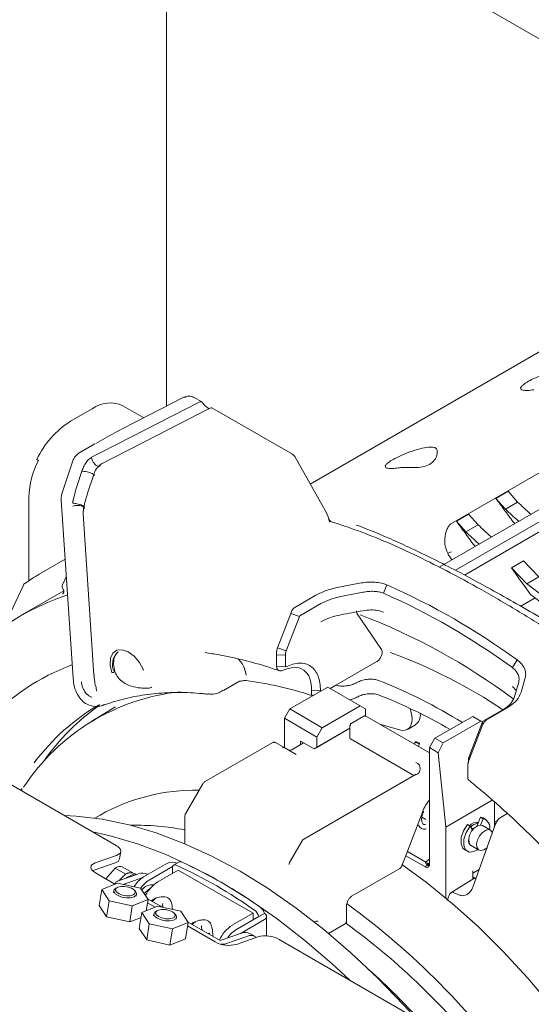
# Model space of a CAD drawing. Header units: millimetres. Extents: x 63 to 559, y 25 to 389.
# Tile 83 of 88: x 435 to 452, y 329 to 361. Entities that reach past the tile are written whole.
import ezdxf

# ---------------------------------------------------------------- set-up
doc = ezdxf.new("R2010")
doc.units = ezdxf.units.MM

msp = doc.modelspace()

# ---------------------------------------------------------------- linework, layer by layer
at = {"color": 7, "linetype": 'Continuous', "lineweight": 15}
for p, q in [((438.507, 368.48), (466.059, 352.575)), ((466.067, 352.57), (438.684, 368.378)), ((439.909, 348.637), (439.909, 367.671)), ((456.401, 352.904), (444.605, 346.095)), ((461.334, 350.605), (448.816, 343.378)), ((449.345, 343.276), (461.687, 350.401)), ((449.22, 344.808), (458.402, 350.108)), ((461.829, 350.156), (449.642, 343.12)), ((440.483, 348.931), (438.885, 348.113)), ((441.062, 348.775), (440.797, 348.928)), ((436.78, 348.145), (437.487, 348.553)), ((439.169, 348.258), (438.487, 348.652)), ((444.024, 347.065), (441.394, 348.583)), ((437.577, 347.408), (437.086, 347.125)), ((435.729, 346.864), (435.676, 346.895)), ((437.467, 346.967), (437.461, 346.964)), ((437.461, 346.964), (437.461, 346.964)), ((445.139, 345.15), (444.099, 346.991)), ((436.827, 346.791), (436.499, 345.778)), ((437.15, 346.513), (437.171, 346.577)), ((437.806, 346.764), (437.807, 346.765)), ((437.807, 346.765), (437.812, 346.768)), ((437.523, 346.374), (437.514, 346.343)), ((435.418, 342.933), (435.418, 345.664)), ((450.669, 345.626), (451.069, 345.857)), ((450.979, 345.275), (450.669, 345.626)), ((451.069, 345.857), (451.379, 345.505)), ((436.471, 345.565), (436.861, 339.747)), ((437.214, 345.351), (437.212, 345.344)), ((451.379, 345.505), (450.979, 345.275)), ((437.189, 345.12), (437.542, 339.853)), ((437.19, 345.195), (437.19, 345.106)), ((449.378, 344.881), (449.779, 345.112)), ((449.779, 345.112), (450.089, 344.76)), ((449.689, 344.53), (449.378, 344.881)), ((450.089, 344.76), (449.689, 344.53)), ((451.289, 344.806), (451.226, 344.866)), ((450.008, 344.053), (449.935, 344.121)), ((436.6, 343.636), (435.75, 343.145)), ((451.177, 343.353), (451.571, 343.581)), ((451.683, 342.829), (451.177, 343.353)), ((451.571, 343.581), (452.076, 343.056)), ((436.639, 343.064), (436.517, 342.804)), ((452.076, 343.056), (451.683, 342.829)), ((435.24, 342.788), (434.816, 341.881)), ((436.52, 342.691), (436.542, 342.65)), ((446.264, 342.86), (445.544, 342.726)), ((446.995, 342.527), (447.111, 342.798)), ((436.556, 342.603), (435.134, 341.782)), ((444.793, 342.46), (444.106, 342.064)), ((445.607, 342.422), (446.324, 342.557)), ((451.951, 342.371), (451.484, 342.101)), ((444.271, 341.79), (444.957, 342.186)), ((443.967, 341.866), (443.535, 340.738)), ((443.822, 340.64), (444.254, 341.769)), ((444.254, 341.769), (443.967, 341.866)), ((446.137, 341.855), (446.933, 340.692)), ((438.324, 340.603), (438.319, 340.601)), ((443.796, 340.51), (443.503, 340.497)), ((443.503, 340.497), (443.503, 340.125)), ((443.822, 340.64), (443.535, 340.738)), ((443.796, 340.138), (443.796, 340.51)), ((443.796, 340.138), (443.503, 340.125)), ((446.779, 340.291), (445.442, 339.519)), ((451.207, 340.096), (451.362, 340.344)), ((441.769, 339.345), (442.299, 339.651)), ((445.256, 339.412), (445.442, 339.519)), ((451.207, 339.477), (451.335, 339.349)), ((451.413, 339.619), (451.277, 339.149)), ((451.493, 339.292), (451.627, 339.764)), ((445.176, 339.458), (443.939, 338.744)), ((444.945, 339.345), (444.652, 339.332)), ((444.652, 339.332), (444.652, 339.186)), ((444.945, 339.325), (444.945, 339.345)), ((446.237, 338.846), (445.176, 339.458)), ((429.866, 339.136), (438.271, 334.284)), ((446.237, 338.846), (445, 338.132)), ((446.414, 338.744), (446.237, 338.846)), ((450.411, 338.424), (451.097, 338.821)), ((438.245, 338.811), (437.473, 338.343)), ((443.762, 338.438), (443.939, 338.744)), ((443.939, 338.744), (445, 338.132)), ((446.357, 338.508), (445.945, 338.27)), ((446.414, 338.512), (446.414, 338.744)), ((448.5, 337.313), (446.44, 338.502)), ((449.914, 338.499), (448.677, 337.785)), ((450.179, 338.346), (449.914, 338.499)), ((450.932, 338.737), (450.246, 338.34)), ((443.762, 338.438), (443.762, 337.478)), ((444.823, 337.825), (443.762, 338.438)), ((445.904, 338.193), (445.904, 337.784)), ((446.876, 338.25), (447.516, 338.063)), ((447.778, 338.077), (448.043, 338.23)), ((448.942, 337.632), (450.179, 338.346)), ((450.229, 338.32), (449.797, 337.191)), ((449.812, 337.114), (450.243, 338.243)), ((450.229, 338.318), (450.179, 338.346)), ((450.229, 338.32), (450.243, 338.243)), ((445.904, 338.113), (444.735, 337.438)), ((445, 338.132), (444.823, 337.825)), ((444.823, 337.489), (445.904, 338.113)), ((443.382, 337.643), (441.158, 336.359)), ((443.47, 337.647), (443.753, 337.484)), ((444.002, 337.412), (444.39, 337.637)), ((444.735, 337.438), (444.293, 337.693)), ((444.293, 337.693), (444.293, 337.58)), ((444.823, 337.825), (444.823, 337.489)), ((445.919, 337.764), (447.99, 336.568)), ((448.035, 337.67), (448.007, 337.598)), ((448.138, 337.522), (448.175, 337.616)), ((448.5, 337.479), (448.677, 337.785)), ((448.677, 337.785), (448.942, 337.632)), ((448.942, 337.632), (448.787, 337.313)), ((443.753, 337.484), (444.143, 337.259)), ((444.735, 337.438), (444.823, 337.489)), ((448.5, 333.621), (448.5, 337.479)), ((448.787, 337.313), (448.5, 337.479)), ((449.03, 334.883), (448.787, 337.313)), ((449.749, 336.519), (449.749, 336.891)), ((449.775, 337.108), (449.759, 336.955)), ((449.797, 337.191), (449.812, 337.114)), ((448.068, 336.613), (444.393, 334.492)), ((441.102, 336.301), (440.535, 335.319)), ((449.75, 336.51), (449.747, 336.484)), ((450.552, 335.761), (449.03, 334.883)), ((450.621, 335.7), (450.621, 334.884)), ((447.597, 333.616), (448.286, 335.391)), ((451.04, 335.33), (450.807, 335.185)), ((437.741, 335.276), (437.571, 335.178)), ((440.513, 335.242), (440.513, 334.339)), ((448.25, 335.21), (448.385, 335.132)), ((449.826, 334.912), (449.737, 334.963)), ((449.918, 332.925), (450.658, 334.988)), ((450.087, 335.015), (450.032, 335.047)), ((450.162, 335.208), (450.047, 334.914)), ((450.25, 335.157), (450.162, 335.208)), ((450.249, 335.181), (450.162, 335.208)), ((450.25, 335.157), (450.169, 334.949)), ((450.338, 335.13), (450.249, 335.181)), ((450.717, 335.095), (450.621, 335.039)), ((450.654, 335.001), (450.621, 335.001)), ((449.03, 334.883), (449.03, 332.567)), ((449.91, 334.792), (449.826, 334.912)), ((450.49, 334.782), (450.232, 334.931)), ((444.337, 334.434), (443.929, 333.728)), ((449.773, 334.457), (449.78, 334.462)), ((449.817, 334.32), (449.811, 334.32)), ((449.811, 334.32), (449.82, 334.32)), ((438.381, 333.844), (438.419, 334.085)), ((448.38, 333.742), (447.781, 334.088)), ((449.649, 334.142), (449.738, 334.091)), ((449.857, 334.282), (450.115, 334.133)), ((438.241, 333.716), (437.547, 333.472)), ((438.278, 333.958), (437.584, 333.714)), ((439.166, 333.256), (439.926, 333.695)), ((440.317, 333.736), (440.14, 333.634)), ((447.726, 333.947), (448.401, 333.558)), ((448.5, 333.85), (448.378, 333.742)), ((448.481, 333.683), (448.433, 333.641)), ((437.547, 333.472), (437.502, 333.453)), ((437.591, 333.388), (438.229, 333.019)), ((437.93, 333.192), (438.233, 333.544)), ((438.233, 333.544), (438.585, 333.341)), ((438.309, 333.111), (439.003, 333.354)), ((438.811, 333.388), (438.463, 333.589)), ((438.93, 333.329), (438.864, 333.367)), ((439.343, 333.154), (440.103, 333.593)), ((439.626, 333.093), (440.297, 333.48)), ((440.103, 333.368), (440.103, 333.593)), ((442.737, 332.072), (440.297, 333.48)), ((445.979, 332.638), (447.53, 333.533)), ((448.443, 333.604), (448.433, 333.641)), ((448.443, 333.604), (448.491, 333.646)), ((448.487, 333.628), (448.5, 333.621)), ((448.49, 333.641), (448.5, 333.65)), ((449.914, 333.373), (450.121, 333.492)), ((449.914, 333.179), (449.914, 333.457)), ((437.797, 332.848), (438.312, 333.052)), ((438.239, 333.047), (438.235, 333.022)), ((438.312, 333.052), (439.068, 332.887)), ((439.135, 333.237), (438.496, 333.012)), ((438.636, 333.244), (438.595, 333.211)), ((438.85, 333.301), (438.728, 333.258)), ((439.297, 333.332), (439.276, 333.344)), ((449.95, 333.201), (449.201, 332.738)), ((450.014, 333.196), (449.914, 333.253)), ((437.716, 332.32), (437.797, 332.848)), ((438.039, 332.478), (437.797, 332.848)), ((438.193, 332.806), (438.183, 332.74)), ((438.306, 332.91), (438.258, 332.884)), ((438.895, 332.786), (438.858, 332.825)), ((439.068, 332.887), (439.309, 332.517)), ((449.287, 332.747), (449.476, 332.663)), ((437.957, 331.95), (438.039, 332.478)), ((438.795, 332.313), (438.039, 332.478)), ((439.309, 332.517), (438.795, 332.313)), ((438.924, 332.625), (438.934, 332.691)), ((439.253, 332.151), (439.309, 332.517)), ((439.778, 332.263), (439.292, 332.543)), ((439.292, 332.406), (439.537, 332.264)), ((449.078, 332.486), (449.141, 332.66)), ((437.957, 331.95), (437.716, 332.32)), ((438.713, 331.785), (438.795, 332.313)), ((439.024, 331.565), (439.106, 332.092)), ((439.106, 332.092), (439.62, 332.297)), ((439.347, 331.723), (439.106, 332.092)), ((439.614, 332.155), (439.567, 332.129)), ((439.62, 332.297), (440.376, 332.132)), ((440.203, 332.03), (440.166, 332.069)), ((440.376, 332.132), (440.617, 331.762)), ((442.065, 331.684), (442.737, 332.072)), ((442.737, 331.848), (442.737, 332.072)), ((443.108, 332.062), (442.931, 331.96)), ((445.792, 331.792), (445.792, 332.314)), ((438.713, 331.785), (437.957, 331.95)), ((439.081, 331.931), (438.713, 331.785)), ((439.501, 332.05), (439.491, 331.984)), ((440.617, 331.762), (440.103, 331.557)), ((440.232, 331.87), (440.242, 331.936)), ((440.536, 331.234), (440.617, 331.762)), ((441.668, 331.172), (440.601, 331.788)), ((442.171, 331.521), (442.931, 331.96)), ((442.348, 331.419), (443.108, 331.858)), ((443.181, 331.326), (443.181, 331.96)), ((444.742, 331.781), (444.76, 331.791)), ((439.265, 331.195), (439.024, 331.565)), ((439.265, 331.195), (439.347, 331.723)), ((440.103, 331.557), (439.347, 331.723)), ((440.021, 331.029), (440.103, 331.557)), ((440.6, 331.651), (441.498, 331.133)), ((442.362, 331.415), (441.668, 331.172)), ((442.348, 331.419), (442.317, 331.4)), ((445.202, 331.409), (445.724, 331.711)), ((440.021, 331.029), (439.265, 331.195)), ((440.536, 331.234), (440.021, 331.029)), ((441.844, 331.07), (442.538, 331.313)), ((442.198, 331.05), (442.892, 331.294)), ((442.811, 331.303), (442.635, 331.405)), ((443.592, 331.212), (452.723, 325.941))]:
    msp.add_line(p, q, dxfattribs=at)
at = {"color": 7, "linetype": 'Continuous', "lineweight": 15, "flags": 128}
for points in [[(437.467, 346.967), (437.816, 347.146), (439.216, 347.863), (440.106, 348.319), (440.997, 348.775)], [(441.343, 348.576), (440.993, 348.397), (439.594, 347.68), (437.812, 346.768)], [(437.15, 346.513), (437, 346.05), (436.967, 345.946)], [(437.317, 345.736), (437.346, 345.824), (437.514, 346.343)], [(451.177, 343.353), (451.384, 343.064), (451.487, 342.92), (451.59, 342.775), (451.797, 342.486)], [(435.281, 342.838), (435.281, 342.839), (435.287, 342.842)], [(439.166, 340.018), (439.028, 340.261), (438.852, 340.467), (438.656, 340.612), (438.462, 340.681), (438.29, 340.666), (438.16, 340.57), (438.085, 340.402), (438.073, 340.18), (438.127, 339.93)], [(438.228, 339.959), (438.177, 340.214), (438.202, 340.433), (438.297, 340.584), (438.337, 340.611)], [(439.166, 340.018), (439.158, 340.017), (439.153, 340.016), (439.151, 340.018), (439.151, 340.02), (439.153, 340.023), (439.158, 340.028), (439.161, 340.03)], [(447.516, 338.063), (447.612, 338.043), (447.701, 338.048), (447.779, 338.078), (447.843, 338.132), (447.891, 338.207), (447.922, 338.301), (447.933, 338.41), (447.925, 338.532)], [(447.925, 338.532), (447.896, 338.667), (447.865, 338.761)], [(448.059, 337.647), (448.082, 337.635), (448.11, 337.624), (448.136, 337.616), (448.158, 337.612), (448.171, 337.613), (448.175, 337.618), (448.167, 337.627), (448.151, 337.639), (448.127, 337.651), (448.1, 337.662), (448.073, 337.67), (448.052, 337.673), (448.038, 337.673), (448.035, 337.667), (448.042, 337.658), (448.059, 337.647)], [(436.585, 335.266), (436.96, 335.245), (437.814, 335.141), (438.688, 334.957), (439.579, 334.693), (440.483, 334.351), (441.396, 333.933), (442.313, 333.44), (443.23, 332.874), (444.142, 332.239), (445.046, 331.537), (445.937, 330.772), (446.812, 329.947), (447.665, 329.065), (448.056, 328.635)], [(449.737, 334.963), (449.61, 334.76), (449.537, 334.541), (449.531, 334.341), (449.591, 334.193), (449.649, 334.142)], [(437.502, 334.728), (438.069, 334.6), (438.961, 334.336), (439.865, 333.994), (440.777, 333.576), (441.694, 333.082), (442.611, 332.517), (443.523, 331.882), (444.427, 331.18), (445.319, 330.415), (445.886, 329.888)], [(449.826, 334.912), (449.699, 334.709), (449.626, 334.49), (449.619, 334.29), (449.679, 334.142), (449.797, 334.068), (449.953, 334.082), (450.085, 334.151)], [(449.857, 334.282), (449.84, 334.294), (449.791, 334.371), (449.781, 334.484), (449.811, 334.616), (449.877, 334.746), (449.968, 334.855), (450.071, 334.926), (450.17, 334.949), (450.232, 334.931)], [(450.098, 334.145), (450.049, 334.222), (450.039, 334.335), (450.069, 334.467), (450.135, 334.597), (450.226, 334.706), (450.329, 334.777), (450.428, 334.8), (450.508, 334.77), (450.556, 334.696)], [(438.278, 333.958), (438.339, 333.985), (438.384, 334.02), (438.411, 334.06), (438.42, 334.104), (438.409, 334.15), (438.38, 334.196), (438.334, 334.241), (438.271, 334.284)], [(450.383, 334.211), (450.38, 334.209), (450.277, 334.138), (450.178, 334.115), (450.098, 334.145)], [(437.591, 333.388), (437.528, 333.43), (437.482, 333.475), (437.453, 333.522), (437.442, 333.568), (437.451, 333.612), (437.478, 333.652), (437.523, 333.686), (437.584, 333.714)], [(448.481, 333.683), (448.465, 333.69), (448.446, 333.687), (448.425, 333.674), (448.406, 333.653), (448.393, 333.627), (448.386, 333.6), (448.387, 333.577), (448.396, 333.561), (448.412, 333.554), (448.432, 333.558), (448.453, 333.572), (448.471, 333.594), (448.484, 333.62), (448.491, 333.646)], [(458.518, 315.263), (458.409, 316.068), (458.211, 317.166), (457.952, 318.279), (457.634, 319.402), (457.259, 320.53), (456.828, 321.657), (456.345, 322.777), (455.811, 323.884), (455.229, 324.972), (454.601, 326.037), (453.932, 327.072), (453.225, 328.073), (452.483, 329.034), (451.709, 329.951), (450.909, 330.818), (450.086, 331.632), (449.244, 332.388), (448.387, 333.082), (447.598, 333.657)], [(438.309, 333.111), (438.278, 333.097), (438.256, 333.079), (438.242, 333.06), (438.238, 333.038), (438.24, 333.024)], [(438.53, 333.305), (438.383, 333.162), (438.356, 333.127)], [(438.921, 333.326), (438.791, 333.322), (438.636, 333.244)], [(438.895, 332.786), (438.933, 332.721), (438.919, 332.656), (438.852, 332.604), (438.74, 332.575), (438.601, 332.572), (438.457, 332.596), (438.329, 332.643), (438.237, 332.706), (438.194, 332.776), (438.208, 332.841), (438.258, 332.884)], [(438.662, 332.924), (438.537, 332.945), (438.417, 332.942), (438.321, 332.917), (438.262, 332.873), (438.25, 332.816), (438.287, 332.756), (438.367, 332.701), (438.478, 332.66), (438.603, 332.64), (438.723, 332.642), (438.82, 332.668), (438.879, 332.712), (438.891, 332.769), (438.854, 332.829), (438.774, 332.884), (438.662, 332.924)], [(439.377, 332.878), (439.325, 332.844), (439.184, 332.708)], [(440.203, 332.03), (440.213, 332.019), (440.243, 331.95), (440.216, 331.887), (440.137, 331.84), (440.017, 331.817), (439.875, 331.82), (439.733, 331.85), (439.611, 331.902), (439.53, 331.967), (439.5, 332.037), (439.527, 332.1), (439.567, 332.129)], [(440.104, 332.116), (439.999, 332.161), (439.875, 332.187), (439.752, 332.19), (439.649, 332.17), (439.58, 332.129), (439.556, 332.075), (439.582, 332.015), (439.653, 331.958), (439.758, 331.913), (439.881, 331.887), (440.004, 331.884), (440.108, 331.905), (440.177, 331.945), (440.2, 331.999), (440.175, 332.06), (440.104, 332.116)]]:
    msp.add_lwpolyline(points, dxfattribs=at)
at = {"color": 7, "linetype": 'Continuous', "lineweight": 15}
for centre, radius, start, end in [((440.508, 348.872), 0.0636, 54.6684, 112.9958), ((438.07, 347.761), 0.983, 64.9308, 126.3797), ((438.369, 345.628), 2.976, 122.2756, 154.8111), ((438.194, 345.587), 2.777, 152.6096, 178.394), ((440.116, 335.966), 8.402, 121.3079, 125.08), ((435.352, 342.736), 0.125, 125.0772, 154.9642), ((436.63, 342.751), 0.125, 154.8978, 180), ((436.63, 342.751), 0.125, 180, 208.8449), ((437.896, 321.926), 22.816, 53.8282, 66.1772), ((439.341, 334.492), 8.411, 108.4553, 146.0096), ((437.864, 321.847), 22.606, 53.8282, 66.1772), ((438.782, 322.318), 20.878, 53.4104, 69.084), ((438.694, 340.203), 0.547, 133.3089, 207.6188), ((440.955, 323.735), 17.984, 56.3464, 69.6253), ((439.467, 333.19), 7.478, 110.6415, 136.7285), ((438.118, 340.15), 0.221, 272.1412, 299.7133), ((440.984, 327.945), 11.824, 71.9291, 82.5755), ((440.363, 323.383), 17.534, 58.3124, 68.3288), ((441.089, 332.358), 6.986, 95.9383, 146.7455), ((440.789, 323.72), 16.622, 59.7078, 68.6594), ((441.332, 332.706), 7.159, 120.2431, 143.2656), ((441.93, 332.86), 7.329, 124.9828, 145.1735), ((447.811, 338.545), 0.391, 306.4299, 7.9597), ((445.929, 337.787), 0.0251, 185.6982, 245.624), ((443.727, 337.427), 0.0629, 65.6863, 125.6198), ((443.939, 337.521), 0.125, 260.4829, 300), ((447.98, 336.795), 0.218, 290.7835, 69.2167), ((440.845, 329.749), 6.339, 88.7976, 119.3214), ((449.542, 334.897), 1.359, 140.0578, 158.7603), ((450.04, 334.758), 0.285, 78.7665, 144.6108), ((450.091, 334.693), 0.31, 91.6143, 142.116), ((450.185, 334.879), 0.286, 343.9333, 76.8668), ((438.928, 326.609), 8.335, 79.0434, 91.2463), ((450.068, 334.643), 0.243, 109.3491, 135.4532), ((449.961, 334.439), 0.19, 174.5299, 234.1581), ((438.206, 333.895), 0.183, 280.9754, 343.5671), ((440.104, 333.349), 0.389, 66.0898, 117.1989), ((440.367, 333.635), 0.113, 61.1265, 116.4768), ((434.201, 320.02), 15.059, 54.4064, 65.599), ((438.741, 333.096), 0.297, 65.704, 135.4542), ((439.129, 333.067), 0.314, 62.0204, 113.6674), ((440.192, 333.547), 0.1, 58.0651, 152.985), ((434.024, 319.918), 15.059, 54.4064, 65.599), ((448.38, 333.607), 0.063, 357.635, 32.7776), ((439.642, 332.493), 0.899, 121.9383, 150.6882), ((439.806, 332.406), 0.879, 121.7879, 146.973), ((440.23, 332.143), 1.125, 122.4771, 152.6515), ((439.451, 332.558), 0.439, 84.5656, 141.8449), ((431.139, 312.301), 24.867, 35.3687, 53.875), ((442.547, 331.843), 0.402, 16.8878, 52.9534), ((442.724, 331.945), 0.402, 16.8878, 52.9534), ((443.069, 331.96), 0.109, 290.7834, 69.2178), ((432.346, 313.264), 22.838, 37.9464, 54.0109), ((442.679, 330.723), 1.14, 122.5878, 155.9294), ((442.634, 330.774), 0.878, 121.7794, 146.7807), ((442.487, 331.128), 0.314, 62.0204, 113.6674), ((441.95, 331.959), 0.942, 241.3265, 285.2817), ((442.663, 331.035), 0.305, 52.8867, 114.1688), ((443.14, 330.385), 0.942, 61.3265, 105.2819), ((441.73, 331.445), 0.393, 264.5744, 286.9822), ((429.872, 311.818), 24.822, 42.3696, 47.8097)]:
    msp.add_arc(centre, radius, start, end, dxfattribs=at)
for centre, major_axis, ratio, start_param, end_param in [((445.155, 344.612), (-0.075, 0.591), 0.196998, 5.087864, 5.833932), ((452.61, 323.87), (40.576, 5.685), 0.460313, 1.661613, 1.679488), ((451.399, 323.171), (31.223, 1.871), 0.533172, 1.754173, 1.756579), ((450.014, 333.094), (-0.063, 0.108), 0.577206, 5.498021, 6.300635), ((445.724, 331.855), (0.088, 0.153), 0.577335, 3.92695, 4.46372), ((445.742, 331.763), (0.0354, 0.0612), 0.577335, 5.107221, 5.497828)]:
    msp.add_ellipse(centre, major_axis=major_axis, ratio=ratio, start_param=start_param, end_param=end_param, dxfattribs=at)
for points, knots in [([(453.068, 349.844), (453.043, 349.847), (452.963, 349.855), (452.761, 349.834), (452.454, 349.758), (452.124, 349.641), (451.841, 349.512), (451.64, 349.398), (451.518, 349.304), (451.464, 349.229), (451.481, 349.188), (451.547, 349.154), (451.669, 349.142), (451.839, 349.165), (451.906, 349.174)], [0, 0, 0, 0, 0.045565, 0.150369, 0.260251, 0.365421, 0.456632, 0.534318, 0.606747, 0.682164, 0.766336, 0.794734, 0.918749, 1, 1, 1, 1]), ([(440.68, 348.963), (440.669, 348.965), (440.626, 348.97), (440.555, 348.962), (440.507, 348.939), (440.485, 348.928)], [0, 0, 0, 0, 0.171048, 0.622892, 1, 1, 1, 1]), ([(440.797, 348.928), (440.787, 348.933), (440.752, 348.952), (440.711, 348.959), (440.681, 348.965)], [0, 0, 0, 0, 0.263986, 1, 1, 1, 1]), ([(441.096, 348.742), (441.088, 348.751), (441.073, 348.77), (441.046, 348.784), (441.02, 348.785), (441.004, 348.778), (440.997, 348.775)], [0, 0, 0, 0, 0.269482, 0.539271, 0.804107, 1, 1, 1, 1]), ([(441.306, 348.557), (441.3, 348.559), (441.278, 348.568), (441.231, 348.601), (441.172, 348.652), (441.126, 348.701), (441.103, 348.732), (441.096, 348.742)], [0, 0, 0, 0, 0.093943, 0.348889, 0.602203, 0.867032, 1, 1, 1, 1]), ([(441.343, 348.576), (441.352, 348.58), (441.371, 348.587), (441.389, 348.587), (441.393, 348.583), (441.394, 348.582)], [0, 0, 0, 0, 0.444677, 0.889615, 1, 1, 1, 1]), ([(438.885, 348.113), (438.663, 347.998), (438.224, 347.772), (437.805, 347.535), (437.599, 347.418)], [0, 0, 0, 0, 0.50777, 1, 1, 1, 1]), ([(448.648, 347.293), (448.624, 347.296), (448.543, 347.304), (448.342, 347.283), (448.034, 347.207), (447.705, 347.09), (447.422, 346.961), (447.221, 346.847), (447.098, 346.753), (447.045, 346.677), (447.061, 346.636), (447.128, 346.603), (447.25, 346.591), (447.419, 346.614), (447.486, 346.622)], [0, 0, 0, 0, 0.045565, 0.150369, 0.260251, 0.365421, 0.456631, 0.534318, 0.606747, 0.682164, 0.766336, 0.794734, 0.918749, 1, 1, 1, 1]), ([(448.648, 347.293), (448.677, 347.281), (448.734, 347.257), (448.765, 347.144), (448.742, 346.996), (448.643, 346.831), (448.459, 346.699), (448.212, 346.637), (447.952, 346.63), (447.713, 346.637), (447.565, 346.634), (447.499, 346.624), (447.486, 346.622)], [0, 0, 0, 0, 0.09384, 0.187457, 0.286561, 0.405676, 0.535796, 0.659136, 0.786322, 0.88794, 0.977851, 1, 1, 1, 1]), ([(437.086, 347.125), (437.055, 347.104), (436.977, 347.051), (436.884, 346.934), (436.844, 346.834), (436.827, 346.791)], [0, 0, 0, 0, 0.264825, 0.679072, 1, 1, 1, 1]), ([(437.171, 346.577), (437.192, 346.629), (437.234, 346.734), (437.337, 346.874), (437.419, 346.933), (437.461, 346.964)], [0, 0, 0, 0, 0.325084, 0.650637, 1, 1, 1, 1]), ([(437.755, 346.689), (437.741, 346.682), (437.709, 346.667), (437.644, 346.685), (437.575, 346.735), (437.517, 346.807), (437.477, 346.888), (437.466, 346.939), (437.461, 346.964)], [0, 0, 0, 0, 0.144732, 0.326331, 0.507933, 0.689579, 0.844781, 1, 1, 1, 1]), ([(444.099, 346.99), (444.099, 346.991), (444.092, 347.01), (444.065, 347.037), (444.037, 347.056), (444.024, 347.065)], [0, 0, 0, 0, 0.038682, 0.561246, 1, 1, 1, 1]), ([(437.806, 346.764), (437.767, 346.736), (437.69, 346.68), (437.587, 346.541), (437.545, 346.432), (437.523, 346.374)], [0, 0, 0, 0, 0.322067, 0.645092, 1, 1, 1, 1]), ([(437.15, 346.513), (437.174, 346.512), (437.223, 346.511), (437.317, 346.493), (437.411, 346.467), (437.494, 346.434), (437.548, 346.4), (437.569, 346.378), (437.564, 346.37), (437.563, 346.369)], [0, 0, 0, 0, 0.16068, 0.321167, 0.486109, 0.650845, 0.815576, 0.980521, 1, 1, 1, 1]), ([(436.967, 345.946), (436.952, 345.899), (436.913, 345.771), (436.883, 345.643), (436.864, 345.562)], [0, 0, 0, 0, 0.367128, 1, 1, 1, 1]), ([(436.499, 345.778), (436.489, 345.743), (436.47, 345.671), (436.47, 345.601), (436.471, 345.565)], [0, 0, 0, 0, 0.4844539, 1, 1, 1, 1]), ([(437.212, 345.351), (437.224, 345.398), (437.254, 345.525), (437.293, 345.654), (437.317, 345.736)], [0, 0, 0, 0, 0.365588, 1, 1, 1, 1]), ([(451.226, 344.866), (451.177, 344.933), (451.082, 345.062), (450.942, 345.253), (450.805, 345.439), (450.714, 345.564), (450.669, 345.626)], [0, 0, 0, 0, 0.26395, 0.509349, 0.754749, 1, 1, 1, 1]), ([(436.854, 345.372), (436.875, 345.378), (436.916, 345.391), (436.995, 345.399), (437.083, 345.394), (437.165, 345.368), (437.221, 345.329), (437.228, 345.296), (437.232, 345.281)], [0, 0, 0, 0, 0.132393, 0.264778, 0.453291, 0.641782, 0.830267, 1, 1, 1, 1]), ([(436.864, 345.562), (436.862, 345.551), (436.858, 345.533), (436.856, 345.511), (436.855, 345.496), (436.855, 345.486), (436.856, 345.479), (436.857, 345.473), (436.858, 345.47), (436.859, 345.468), (436.86, 345.467), (436.861, 345.467), (436.861, 345.467)], [0, 0, 0, 0, 0.31496, 0.530621, 0.678638, 0.780467, 0.850806, 0.89969, 0.950229, 0.970644, 0.988103, 1, 1, 1, 1]), ([(437.231, 345.329), (437.232, 345.33), (437.24, 345.338), (437.216, 345.362), (437.164, 345.396), (437.081, 345.428), (436.995, 345.45), (436.919, 345.463), (436.881, 345.465), (436.861, 345.467)], [0, 0, 0, 0, 0.016881, 0.20041, 0.383493, 0.566583, 0.750111, 0.874928, 1, 1, 1, 1]), ([(437.198, 345.209), (437.198, 345.209), (437.199, 345.223), (437.2, 345.251), (437.204, 345.282), (437.207, 345.301), (437.208, 345.304), (437.208, 345.304)], [0, 0, 0, 0, 0.019491, 0.428724, 0.907014, 0.999844, 1, 1, 1, 1]), ([(451.412, 344.877), (451.405, 344.883), (451.256, 345.014), (451.114, 345.147), (450.979, 345.275)], [0, 0, 0, 0, 0.0464906, 1, 1, 1, 1]), ([(451.81, 345.107), (451.803, 345.113), (451.655, 345.244), (451.513, 345.378), (451.379, 345.505)], [0, 0, 0, 0, 0.046448, 1, 1, 1, 1]), ([(437.198, 345.209), (437.195, 345.206), (437.189, 345.202), (437.189, 345.197), (437.189, 345.195)], [0, 0, 0, 0, 0.690218, 1, 1, 1, 1]), ([(445.297, 344.861), (445.285, 344.867), (445.264, 344.877), (445.234, 344.912), (445.213, 344.949), (445.205, 344.973), (445.201, 344.984)], [0, 0, 0, 0, 0.3265419, 0.6168314, 0.8236373, 1, 1, 1, 1]), ([(455.854, 338.953), (455.754, 339.028), (455.166, 339.464), (454.153, 340.165), (452.831, 341.048), (451.579, 341.836), (450.355, 342.559), (449.196, 343.195), (448.119, 343.738), (447.116, 344.194), (446.166, 344.579), (445.586, 344.767), (445.297, 344.861)], [0, 0, 0, 0, 0.024791, 0.145552, 0.253085, 0.360615, 0.47128, 0.581945, 0.685127, 0.788312, 0.894154, 1, 1, 1, 1]), ([(456.224, 339.164), (456.186, 339.189), (455.816, 339.435), (455.127, 339.879), (454.165, 340.49), (453.23, 341.068), (452.323, 341.614), (451.445, 342.126), (450.599, 342.605), (449.786, 343.048), (449.008, 343.455), (448.266, 343.824), (447.561, 344.156), (446.894, 344.448), (446.419, 344.639), (446.166, 344.734), (446.111, 344.754)], [0, 0, 0, 0, 0.0091762, 0.0900339, 0.1702736, 0.2500584, 0.3295593, 0.4089536, 0.4884167, 0.5680823, 0.6481434, 0.7288013, 0.8102687, 0.8927776, 0.9765914, 1, 1, 1, 1]), ([(449.126, 343.769), (449.085, 343.855), (448.992, 344.047), (448.994, 344.358), (449.057, 344.601), (449.137, 344.745), (449.195, 344.788), (449.22, 344.808)], [0, 0, 0, 0, 0.254461, 0.567399, 0.787534, 0.906577, 1, 1, 1, 1]), ([(449.935, 344.121), (449.886, 344.188), (449.792, 344.317), (449.651, 344.508), (449.515, 344.694), (449.424, 344.819), (449.378, 344.881)], [0, 0, 0, 0, 0.2639504, 0.5093496, 0.7547489, 1, 1, 1, 1]), ([(450.52, 344.362), (450.513, 344.368), (450.364, 344.499), (450.223, 344.633), (450.089, 344.76)], [0, 0, 0, 0, 0.046448, 1, 1, 1, 1]), ([(450.122, 344.132), (450.115, 344.138), (449.966, 344.269), (449.824, 344.402), (449.689, 344.53)], [0, 0, 0, 0, 0.0464906, 1, 1, 1, 1]), ([(449.113, 343.834), (449.145, 343.851), (449.177, 343.868), (449.22, 343.877), (449.22, 343.877)], [0, 0, 0, 0, 0.985409, 1, 1, 1, 1]), ([(449.239, 343.622), (449.222, 343.64), (449.182, 343.681), (449.146, 343.737), (449.126, 343.769)], [0, 0, 0, 0, 0.428154, 1, 1, 1, 1]), ([(445.544, 342.726), (445.404, 342.694), (445.124, 342.629), (444.903, 342.517), (444.793, 342.46)], [0, 0, 0, 0, 0.499242, 1, 1, 1, 1]), ([(447.111, 342.798), (447.053, 342.819), (446.937, 342.862), (446.723, 342.89), (446.494, 342.893), (446.341, 342.871), (446.264, 342.86)], [0, 0, 0, 0, 0.2500879, 0.5006129, 0.7504833, 1, 1, 1, 1]), ([(454.338, 340.991), (453.829, 341.316), (452.901, 341.908), (452.062, 342.542), (451.683, 342.829)], [0, 0, 0, 0, 0.548505, 1, 1, 1, 1]), ([(436.541, 342.65), (436.547, 342.639), (436.558, 342.616), (436.559, 342.579), (436.551, 342.547), (436.539, 342.525), (436.528, 342.511), (436.522, 342.504), (436.519, 342.502), (436.519, 342.502), (436.519, 342.502)], [0, 0, 0, 0, 0.18897, 0.389513, 0.554154, 0.691806, 0.798067, 0.877928, 0.957031, 1, 1, 1, 1]), ([(444.957, 342.186), (445.053, 342.235), (445.245, 342.333), (445.487, 342.392), (445.607, 342.422)], [0, 0, 0, 0, 0.500936, 1, 1, 1, 1]), ([(446.324, 342.557), (446.385, 342.567), (446.507, 342.587), (446.658, 342.59), (446.746, 342.583), (446.802, 342.577), (446.883, 342.565), (446.949, 342.543), (446.995, 342.527)], [0, 0, 0, 0, 0.2498058, 0.4997134, 0.6247831, 0.6379332, 0.7504495, 1, 1, 1, 1]), ([(454.109, 340.839), (453.805, 341.032), (452.981, 341.556), (452.255, 342.126), (451.797, 342.486)], [0, 0, 0, 0, 0.368932, 1, 1, 1, 1]), ([(444.106, 342.064), (444.091, 342.054), (444.06, 342.033), (444.021, 341.986), (443.988, 341.93), (443.974, 341.888), (443.967, 341.866)], [0, 0, 0, 0, 0.247784, 0.501414, 0.739931, 1, 1, 1, 1]), ([(444.254, 341.769), (444.255, 341.771), (444.257, 341.775), (444.261, 341.781), (444.266, 341.786), (444.269, 341.789), (444.271, 341.79)], [0, 0, 0, 0, 0.249366, 0.500426, 0.750435, 1, 1, 1, 1]), ([(444.957, 341.591), (445.065, 341.645), (445.258, 341.742), (445.5, 341.797), (445.607, 341.821)], [0, 0, 0, 0, 0.55711, 1, 1, 1, 1]), ([(446.113, 341.945), (446.115, 341.923), (446.118, 341.888), (446.132, 341.864), (446.137, 341.855)], [0, 0, 0, 0, 0.653017, 1, 1, 1, 1]), ([(446.324, 341.955), (446.409, 341.967), (446.578, 341.989), (446.816, 341.97), (446.938, 341.928), (446.995, 341.908)], [0, 0, 0, 0, 0.347035, 0.693971, 1, 1, 1, 1]), ([(441.172, 340.586), (441.323, 340.562), (441.764, 340.495), (442.493, 340.333), (443.159, 340.14), (443.529, 340.014), (443.613, 339.986)], [0, 0, 0, 0, 0.190747, 0.555042, 0.899636, 1, 1, 1, 1]), ([(443.535, 340.738), (443.524, 340.696), (443.501, 340.613), (443.502, 340.536), (443.503, 340.497)], [0, 0, 0, 0, 0.498663, 1, 1, 1, 1]), ([(443.796, 340.51), (443.797, 340.531), (443.8, 340.572), (443.815, 340.617), (443.822, 340.64)], [0, 0, 0, 0, 0.50178, 1, 1, 1, 1]), ([(446.933, 340.692), (446.941, 340.675), (446.958, 340.641), (446.957, 340.568), (446.937, 340.488), (446.898, 340.409), (446.846, 340.341), (446.804, 340.306), (446.782, 340.293), (446.779, 340.291)], [0, 0, 0, 0, 0.164937, 0.329826, 0.495664, 0.660531, 0.822523, 0.981067, 1, 1, 1, 1]), ([(442.519, 339.847), (442.479, 339.997), (442.423, 340.209), (442.293, 340.337), (442.256, 340.374)], [0, 0, 0, 0, 0.708417, 1, 1, 1, 1]), ([(443.503, 340.125), (443.509, 340.1), (443.521, 340.048), (443.569, 339.999), (443.63, 339.978), (443.676, 339.994), (443.698, 340.002)], [0, 0, 0, 0, 0.247902, 0.496843, 0.756087, 1, 1, 1, 1]), ([(443.698, 340.002), (443.83, 340.05), (444.094, 340.146), (444.41, 340.038), (444.622, 339.769), (444.642, 339.478), (444.652, 339.332)], [0, 0, 0, 0, 0.249119, 0.498596, 0.748659, 1, 1, 1, 1]), ([(443.814, 340.126), (443.812, 340.125), (443.807, 340.123), (443.801, 340.125), (443.797, 340.13), (443.796, 340.135), (443.796, 340.138)], [0, 0, 0, 0, 0.250257, 0.500042, 0.749962, 1, 1, 1, 1]), ([(444.945, 339.345), (444.929, 339.514), (444.896, 339.851), (444.642, 340.165), (444.271, 340.291), (443.966, 340.181), (443.814, 340.126)], [0, 0, 0, 0, 0.250532, 0.500305, 0.750108, 1, 1, 1, 1]), ([(451.627, 339.764), (451.635, 339.814), (451.653, 339.915), (451.607, 340.07), (451.514, 340.219), (451.413, 340.302), (451.362, 340.344)], [0, 0, 0, 0, 0.248822, 0.498896, 0.749272, 1, 1, 1, 1]), ([(437.545, 339.856), (437.551, 339.784), (437.564, 339.627), (437.608, 339.457), (437.634, 339.341), (437.632, 339.322), (437.632, 339.32)], [0, 0, 0, 0, 0.322851, 0.695215, 0.968561, 1, 1, 1, 1]), ([(439.419, 339.46), (439.417, 339.453), (439.413, 339.435), (439.349, 339.425), (439.228, 339.418), (439.026, 339.428), (438.766, 339.477), (438.512, 339.593), (438.319, 339.758), (438.258, 339.892), (438.228, 339.959)], [0, 0, 0, 0, 0.066344, 0.161554, 0.256542, 0.371198, 0.552901, 0.731401, 0.866003, 1, 1, 1, 1]), ([(451.207, 340.096), (451.247, 340.062), (451.301, 340.015), (451.343, 339.959), (451.369, 339.919), (451.405, 339.851), (451.435, 339.742), (451.42, 339.66), (451.413, 339.619)], [0, 0, 0, 0, 0.250189, 0.337066, 0.36255, 0.500779, 0.750889, 1, 1, 1, 1]), ([(436.864, 339.748), (436.874, 339.654), (436.894, 339.463), (436.991, 339.221), (437.131, 339.026), (437.309, 338.89), (437.52, 338.821), (437.723, 338.819), (437.846, 338.869), (437.893, 338.888)], [0, 0, 0, 0, 0.165972, 0.33405, 0.487435, 0.629093, 0.765325, 0.909774, 1, 1, 1, 1]), ([(437.136, 339.631), (437.137, 339.617), (437.142, 339.529), (437.188, 339.405), (437.266, 339.27), (437.351, 339.188), (437.422, 339.143), (437.464, 339.131), (437.476, 339.128)], [0, 0, 0, 0, 0.069645, 0.422315, 0.656078, 0.82122, 0.945627, 1, 1, 1, 1]), ([(442.297, 339.65), (442.349, 339.659), (442.429, 339.674), (442.49, 339.671), (442.512, 339.67)], [0, 0, 0, 0, 0.6503688, 1, 1, 1, 1]), ([(446.131, 339.606), (446.088, 339.585), (446.002, 339.542), (445.838, 339.503), (445.67, 339.488), (445.535, 339.496), (445.467, 339.513), (445.442, 339.519)], [0, 0, 0, 0, 0.2167349, 0.43342, 0.6515996, 0.8733535, 1, 1, 1, 1]), ([(446.838, 339.677), (446.794, 339.69), (446.706, 339.717), (446.536, 339.721), (446.365, 339.698), (446.225, 339.655), (446.157, 339.62), (446.131, 339.606)], [0, 0, 0, 0, 0.218488, 0.437002, 0.654564, 0.869137, 1, 1, 1, 1]), ([(437.851, 338.864), (437.957, 338.901), (438.279, 339.015), (438.846, 339.156), (439.563, 339.26), (440.308, 339.292), (440.878, 339.268), (441.199, 339.233), (441.255, 339.227)], [0, 0, 0, 0, 0.104699, 0.321018, 0.535178, 0.746483, 0.955201, 1, 1, 1, 1]), ([(441.26, 339.237), (441.3, 339.231), (441.419, 339.214), (441.596, 339.254), (441.718, 339.325), (441.767, 339.353)], [0, 0, 0, 0, 0.231325, 0.692686, 1, 1, 1, 1]), ([(446.131, 339.128), (446.174, 339.15), (446.26, 339.192), (446.424, 339.232), (446.592, 339.246), (446.736, 339.234), (446.808, 339.211), (446.838, 339.201)], [0, 0, 0, 0, 0.210284, 0.420502, 0.63253, 0.848071, 1, 1, 1, 1]), ([(451.277, 339.149), (451.244, 339.068), (451.178, 338.908), (451.014, 338.794), (450.932, 338.737)], [0, 0, 0, 0, 0.501424, 1, 1, 1, 1]), ([(451.097, 338.821), (451.192, 338.886), (451.381, 339.017), (451.455, 339.2), (451.493, 339.292)], [0, 0, 0, 0, 0.498401, 1, 1, 1, 1]), ([(445.899, 339.041), (445.899, 339.041), (445.954, 339.05), (446.038, 339.081), (446.106, 339.115), (446.131, 339.128)], [0, 0, 0, 0, 0.0005782, 0.6261586, 1, 1, 1, 1]), ([(446.44, 338.502), (446.429, 338.507), (446.41, 338.517), (446.381, 338.519), (446.366, 338.512), (446.359, 338.509)], [0, 0, 0, 0, 0.426808, 0.746956, 1, 1, 1, 1]), ([(445.945, 338.269), (445.941, 338.267), (445.929, 338.261), (445.914, 338.24), (445.905, 338.216), (445.905, 338.199), (445.904, 338.193)], [0, 0, 0, 0, 0.131486, 0.464537, 0.795178, 1, 1, 1, 1]), ([(450.246, 338.34), (450.244, 338.339), (450.241, 338.337), (450.236, 338.332), (450.232, 338.326), (450.23, 338.322), (450.229, 338.32)], [0, 0, 0, 0, 0.248261, 0.499711, 0.750106, 1, 1, 1, 1]), ([(450.243, 338.243), (450.255, 338.263), (450.276, 338.299), (450.319, 338.35), (450.364, 338.394), (450.395, 338.414), (450.411, 338.424)], [0, 0, 0, 0, 0.260058, 0.498548, 0.752077, 1, 1, 1, 1]), ([(443.47, 337.647), (443.46, 337.651), (443.44, 337.659), (443.409, 337.656), (443.391, 337.648), (443.382, 337.643)], [0, 0, 0, 0, 0.358164, 0.681654, 1, 1, 1, 1]), ([(449.749, 336.891), (449.754, 336.926), (449.764, 336.997), (449.796, 337.075), (449.812, 337.114)], [0, 0, 0, 0, 0.497807, 1, 1, 1, 1]), ([(449.797, 337.191), (449.789, 337.168), (449.779, 337.139), (449.777, 337.113), (449.776, 337.108)], [0, 0, 0, 0, 0.805117, 1, 1, 1, 1]), ([(441.158, 336.359), (441.147, 336.351), (441.125, 336.336), (441.109, 336.313), (441.102, 336.301)], [0, 0, 0, 0, 0.506242, 1, 1, 1, 1]), ([(449.773, 336.426), (449.763, 336.436), (449.744, 336.456), (449.748, 336.497), (449.749, 336.519)], [0, 0, 0, 0, 0.472326, 1, 1, 1, 1]), ([(449.754, 336.439), (449.914, 336.308), (450.378, 335.928), (451.121, 335.268), (451.736, 334.684), (452.05, 334.368), (452.087, 334.331)], [0, 0, 0, 0, 0.2019876, 0.586278, 0.9504792, 1, 1, 1, 1]), ([(435.197, 336.142), (435.196, 336.141), (435.182, 336.122), (435.17, 336.101), (435.159, 336.08)], [0, 0, 0, 0, 0.0363979, 1, 1, 1, 1]), ([(440.535, 335.319), (440.529, 335.307), (440.516, 335.282), (440.514, 335.255), (440.513, 335.242)], [0, 0, 0, 0, 0.4855631, 1, 1, 1, 1]), ([(448.369, 334.967), (448.348, 334.967), (448.305, 334.967), (448.266, 335.007), (448.239, 335.094), (448.246, 335.202), (448.268, 335.3), (448.297, 335.369), (448.31, 335.402)], [0, 0, 0, 0, 0.176732, 0.370906, 0.596711, 0.733495, 0.87533, 1, 1, 1, 1]), ([(448.123, 334.972), (448.139, 334.943), (448.171, 334.881), (448.255, 334.828), (448.334, 334.806), (448.378, 334.819), (448.39, 334.823)], [0, 0, 0, 0, 0.287893, 0.613325, 0.897547, 1, 1, 1, 1]), ([(450.658, 334.988), (450.67, 335.014), (450.692, 335.066), (450.745, 335.138), (450.786, 335.169), (450.807, 335.185)], [0, 0, 0, 0, 0.325871, 0.651987, 1, 1, 1, 1]), ([(444.393, 334.492), (444.382, 334.484), (444.36, 334.469), (444.344, 334.445), (444.337, 334.434)], [0, 0, 0, 0, 0.506242, 1, 1, 1, 1]), ([(443.913, 333.658), (443.913, 333.658), (443.914, 333.667), (443.916, 333.691), (443.921, 333.715), (443.929, 333.726), (443.93, 333.727)], [0, 0, 0, 0, 0.013371, 0.352766, 0.916658, 1, 1, 1, 1]), ([(448.37, 333.705), (448.37, 333.706), (448.372, 333.708), (448.374, 333.718), (448.375, 333.731), (448.376, 333.741), (448.378, 333.741), (448.378, 333.741)], [0, 0, 0, 0, 0.038757, 0.125234, 0.516169, 0.906895, 1, 1, 1, 1]), ([(448.481, 333.683), (448.478, 333.685), (448.468, 333.692), (448.444, 333.701), (448.417, 333.704), (448.396, 333.703), (448.385, 333.702), (448.381, 333.699), (448.38, 333.699)], [0, 0, 0, 0, 0.1171401, 0.3755824, 0.7336472, 0.8525142, 0.9720186, 1, 1, 1, 1]), ([(438.463, 333.589), (438.428, 333.593), (438.357, 333.603), (438.275, 333.563), (438.233, 333.544)], [0, 0, 0, 0, 0.500008, 1, 1, 1, 1]), ([(438.587, 333.34), (438.628, 333.359), (438.711, 333.398), (438.781, 333.389), (438.817, 333.385)], [0, 0, 0, 0, 0.499992, 1, 1, 1, 1]), ([(447.53, 333.533), (447.541, 333.541), (447.564, 333.557), (447.586, 333.589), (447.595, 333.61), (447.597, 333.616)], [0, 0, 0, 0, 0.382008, 0.81136, 1, 1, 1, 1]), ([(449.287, 332.747), (449.276, 332.75), (449.254, 332.757), (449.22, 332.75), (449.186, 332.73), (449.158, 332.699), (449.146, 332.672), (449.141, 332.66)], [0, 0, 0, 0, 0.186585, 0.372583, 0.573792, 0.801764, 1, 1, 1, 1]), ([(449.476, 332.663), (449.509, 332.653), (449.575, 332.633), (449.681, 332.655), (449.781, 332.713), (449.866, 332.806), (449.901, 332.887), (449.918, 332.925)], [0, 0, 0, 0, 0.186598, 0.372567, 0.57476, 0.804474, 1, 1, 1, 1]), ([(439.415, 332.472), (439.443, 332.493), (439.535, 332.563), (439.699, 332.603), (439.856, 332.609), (439.956, 332.581), (440.033, 332.514), (440.087, 332.392), (440.1, 332.272), (440.108, 332.2)], [0, 0, 0, 0, 0.104738, 0.339696, 0.456733, 0.553621, 0.650957, 0.790618, 1, 1, 1, 1]), ([(439.561, 332.548), (439.55, 332.544), (439.503, 332.526), (439.474, 332.484), (439.451, 332.451)], [0, 0, 0, 0, 0.229457, 1, 1, 1, 1]), ([(439.807, 332.256), (439.806, 332.257), (439.802, 332.259), (439.794, 332.272), (439.786, 332.295), (439.783, 332.328), (439.786, 332.36), (439.79, 332.379), (439.792, 332.386), (439.792, 332.387)], [0, 0, 0, 0, 0.031389, 0.163056, 0.357264, 0.600444, 0.846812, 0.992983, 1, 1, 1, 1]), ([(445.792, 332.314), (445.793, 332.333), (445.796, 332.376), (445.822, 332.455), (445.869, 332.538), (445.926, 332.603), (445.963, 332.628), (445.979, 332.638)], [0, 0, 0, 0, 0.1645723, 0.3810327, 0.6046398, 0.8297082, 1, 1, 1, 1]), ([(440.723, 331.717), (440.751, 331.738), (440.843, 331.807), (441.007, 331.848), (441.164, 331.854), (441.265, 331.826), (441.342, 331.759), (441.399, 331.621), (441.421, 331.464), (441.428, 331.338), (441.43, 331.309)], [0, 0, 0, 0, 0.092861, 0.301175, 0.404939, 0.490841, 0.577139, 0.700962, 0.930606, 1, 1, 1, 1]), ([(440.872, 331.792), (440.85, 331.782), (440.803, 331.761), (440.775, 331.718), (440.76, 331.695)], [0, 0, 0, 0, 0.471973, 1, 1, 1, 1]), ([(444.76, 331.791), (444.774, 331.798), (444.808, 331.814), (444.842, 331.816), (444.854, 331.806), (444.859, 331.803)], [0, 0, 0, 0, 0.328075, 0.748269, 1, 1, 1, 1]), ([(445.788, 331.768), (445.785, 331.773), (445.782, 331.778), (445.778, 331.783), (445.777, 331.783)], [0, 0, 0, 0, 0.969372, 1, 1, 1, 1]), ([(441.103, 331.517), (441.099, 331.517), (441.092, 331.516), (441.08, 331.524), (441.069, 331.538), (441.06, 331.562), (441.055, 331.596), (441.056, 331.628), (441.059, 331.647), (441.061, 331.654), (441.061, 331.655)], [0, 0, 0, 0, 0.103284, 0.206284, 0.314174, 0.473323, 0.672592, 0.874471, 0.994254, 1, 1, 1, 1]), ([(441.27, 331.401), (441.28, 331.404), (441.296, 331.408), (441.315, 331.413), (441.322, 331.415), (441.322, 331.415)], [0, 0, 0, 0, 0.6118777, 0.9820317, 1, 1, 1, 1])]:
    msp.add_open_spline(points, degree=3, knots=knots, dxfattribs=at)

doc.saveas('drawing.dxf')
